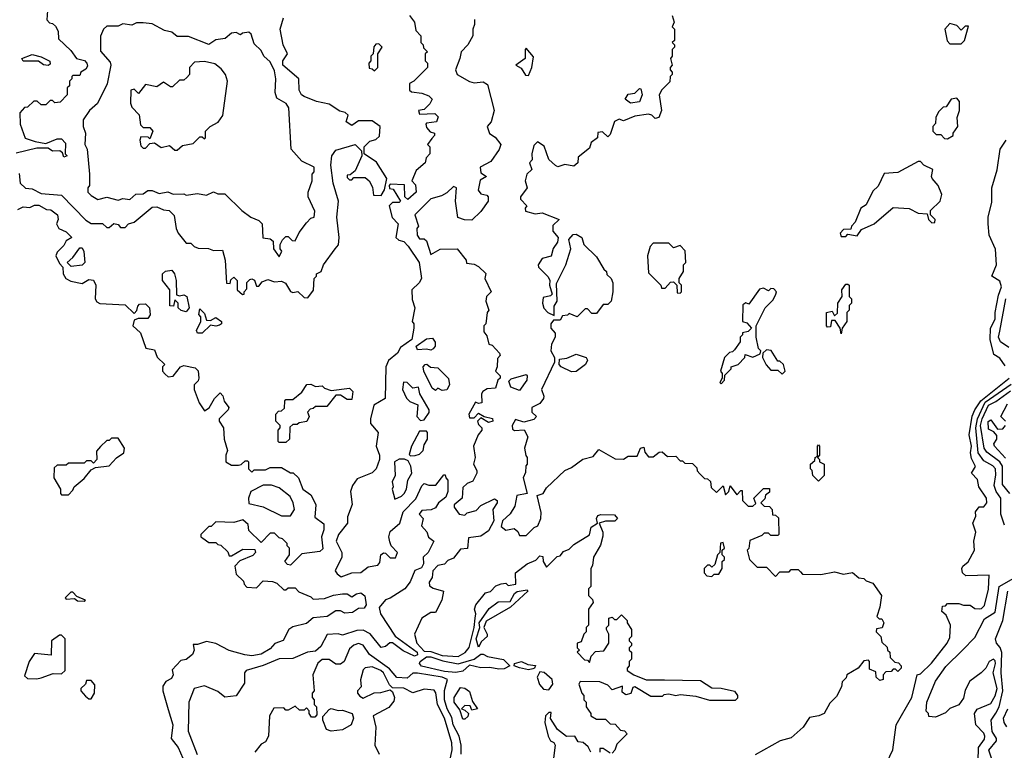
# Model space of a CAD drawing. Extents: x 2668140 to 2765664, y 823621 to 955240.
# Tile 129 of 256: x 2679350 to 2683695, y 869862 to 873086. Entities that reach past the tile are written whole.
import ezdxf

# ---------------------------------------------------------------- set-up
doc = ezdxf.new("R2010")
doc.units = 0

msp = doc.modelspace()

# ---------------------------------------------------------------- linework, layer by layer
at = {"layer": '0CON02XD'}
for points in [[(2679473, 873127), (2679470, 873085), (2679481.7, 873071.7), (2679495, 873070), (2679508.3, 873058.3), (2679520, 873035), (2679521.7, 873001.7), (2679575, 872950), (2679600, 872915), (2679635.6, 872905.6), (2679646, 872895), (2679648.8, 872881.2), (2679641.7, 872868.3), (2679620, 872855), (2679615, 872840), (2679585, 872840), (2679580, 872835), (2679580, 872825), (2679570, 872815), (2679570, 872795), (2679560, 872785), (2679560, 872755), (2679528.3, 872721.7), (2679505, 872720), (2679495, 872730), (2679485, 872730), (2679465, 872710), (2679445, 872710), (2679427, 872727), (2679413, 872727), (2679385, 872700), (2679371.7, 872698.3), (2679350, 872675), (2679352.5, 872625), (2679373.9, 872563.9), (2679418.6, 872548.6), (2679465, 872540), (2679515, 872560), (2679535, 872560), (2679551.7, 872541.7), (2679550, 872495), (2679560, 872485), (2679545, 872480), (2679538.3, 872498.3), (2679527, 872507), (2679495, 872506.7), (2679475, 872520), (2679425, 872520), (2679335, 872497.5)], [(2679347, 872407), (2679352.5, 872365), (2679375, 872342.5), (2679405, 872340), (2679445, 872320), (2679535, 872312.5), (2679641.7, 872201.7), (2679665, 872187.5), (2679715, 872187.5), (2679735, 872170), (2679745, 872170), (2679765, 872187.5), (2679785, 872182.5), (2679795, 872170), (2679815, 872170), (2679830, 872185), (2679855, 872192.5), (2679935, 872258.8), (2679955, 872261.2), (2679985, 872247.5), (2680010, 872245), (2680031.7, 872221.7), (2680040, 872165), (2680050, 872145), (2680085, 872100), (2680105, 872100), (2680120, 872085), (2680138.3, 872078.3), (2680183, 872077), (2680205, 872067.5), (2680245, 872070), (2680256.7, 872025), (2680263, 871923), (2680278.3, 871921.7), (2680281.7, 871938.3), (2680295, 871950), (2680310, 871935), (2680310, 871895), (2680333, 871873), (2680340, 871875), (2680340, 871885), (2680351.7, 871898.3), (2680353, 871927), (2680365, 871940), (2680375, 871942.5), (2680386.4, 871936.4), (2680395, 871910), (2680405, 871910), (2680420.7, 871929.3), (2680445, 871940), (2680475, 871930), (2680505, 871932.5), (2680523, 871923), (2680545, 871887.5), (2680555, 871882.5), (2680577, 871887), (2680605, 871860), (2680621.7, 871858.3), (2680647, 871893), (2680650, 871945), (2680660, 871955), (2680660, 871965), (2680680, 871975), (2680690, 872005), (2680742.5, 872075), (2680757, 872093), (2680760, 872125), (2680748.8, 872215), (2680756.7, 872285), (2680733.3, 872365), (2680723.3, 872445), (2680727.5, 872485), (2680745, 872510), (2680830, 872535), (2680858.3, 872508.3), (2680860, 872485), (2680830, 872420), (2680808.3, 872401.7), (2680795, 872400), (2680795, 872390), (2680805, 872380), (2680815, 872380), (2680825, 872390), (2680875, 872390), (2680892.5, 872375), (2680907, 872347), (2680911.7, 872311.7), (2680945, 872310), (2680960, 872335), (2680970, 872385), (2680925, 872457.5), (2680870, 872495), (2680870, 872525), (2680895, 872550), (2680921.7, 872558.3), (2680938.3, 872571.7), (2680940, 872615), (2680905, 872640), (2680845, 872640), (2680815, 872620), (2680790, 872635), (2680800, 872665), (2680787, 872677), (2680763, 872683), (2680715, 872713.3), (2680660, 872725), (2680605, 872746.7), (2680593.3, 872755), (2680583.3, 872775), (2680582.5, 872825), (2680511.2, 872885), (2680511.2, 872905), (2680532.5, 872935), (2680512, 872975), (2680500, 873045), (2680514, 873095)], [(2681070, 873105), (2681092.5, 873075), (2681098.3, 873038.3), (2681120, 873015), (2681120, 872985), (2681130, 872975), (2681131.7, 872961.7), (2681150, 872945), (2681140, 872935), (2681140, 872905), (2681150, 872895), (2681150, 872875), (2681090, 872815), (2681070, 872805), (2681070, 872775), (2681078.3, 872768.3), (2681125, 872762.5), (2681155, 872750), (2681170, 872735), (2681160, 872715), (2681135, 872690), (2681110, 872685), (2681115, 872670), (2681181.7, 872671.7), (2681197, 872657), (2681190, 872635), (2681145, 872630), (2681142.5, 872625), (2681145, 872610), (2681161.7, 872591.7), (2681180, 872585), (2681180, 872575), (2681168.3, 872561.7)], [(2681356.4, 873086.4), (2681357.5, 873065), (2681350, 873045), (2681350, 873015), (2681327.5, 872975), (2681297.5, 872945), (2681292.5, 872915), (2681272.5, 872865), (2681280, 872845), (2681335, 872813.3), (2681355, 872807.5), (2681395, 872812.5), (2681415, 872800), (2681443.3, 872685), (2681430, 872635), (2681412.5, 872615), (2681423.6, 872583.6), (2681448.3, 872568.3), (2681472.5, 872535), (2681466.1, 872513.9), (2681429.3, 872460.7), (2681382.5, 872435), (2681385, 872410), (2681410, 872395), (2681382, 872378), (2681373.6, 872333.6), (2681385, 872317.5), (2681411.7, 872311.7), (2681417.5, 872305), (2681416.7, 872285), (2681385, 872240), (2681345, 872201.2), (2681312.5, 872202.5), (2681283.6, 872213.6), (2681272.5, 872285), (2681277.5, 872345), (2681265, 872350), (2681235, 872322.5), (2681210.7, 872309.3), (2681165, 872296.2), (2681093.3, 872225), (2681110, 872175), (2681102.5, 872165), (2681103.3, 872135), (2681115, 872120), (2681135, 872120), (2681145, 872110), (2681165, 872050), (2681205, 872073.3), (2681280, 872075), (2681320, 872025), (2681321.7, 872011.7), (2681355, 872007.5), (2681375, 871997.5), (2681407, 871967), (2681402.5, 871945), (2681430, 871885), (2681410, 871865), (2681407.5, 871845), (2681420, 871805), (2681412.5, 871795), (2681407.5, 871745), (2681397.5, 871735), (2681398.3, 871708.3), (2681411.7, 871691.7), (2681420, 871655), (2681435, 871650), (2681467.5, 871615), (2681470, 871605), (2681458.3, 871591.7), (2681457.5, 871555), (2681450, 871535), (2681470, 871515), (2681470, 871505), (2681460, 871495), (2681449.3, 871460.7), (2681413, 871457), (2681393.6, 871446.4), (2681387.5, 871435), (2681390, 871395), (2681375, 871392.5), (2681361.7, 871398.3), (2681332.5, 871345), (2681335, 871330), (2681355, 871330), (2681375, 871350), (2681400, 871335), (2681436.7, 871326.7), (2681437.5, 871315), (2681418.3, 871308.3), (2681385, 871330), (2681370, 871315), (2681375, 871300), (2681390, 871285), (2681390, 871275), (2681372.5, 871255), (2681352.5, 871205), (2681360, 871155), (2681352.5, 871125), (2681367, 871097), (2681366.7, 871085), (2681349.3, 871050.7), (2681325, 871040), (2681305, 871022.5), (2681302.5, 870975), (2681267.5, 870945), (2681267.5, 870935), (2681290, 870905), (2681315, 870900), (2681325, 870910), (2681365, 870920), (2681385, 870942.5), (2681445, 870972.5), (2681457.5, 870965), (2681457.5, 870955), (2681437.5, 870925), (2681442, 870875), (2681419.3, 870830.7), (2681385, 870806.7), (2681330.7, 870799.3), (2681326.4, 870753.6), (2681295, 870750), (2681265, 870710), (2681239.3, 870700.7), (2681225, 870683.3), (2681195, 870677.5), (2681173.8, 870655), (2681170, 870625), (2681157.5, 870605), (2681158.3, 870588.3), (2681175, 870577.5), (2681220, 870565), (2681212.5, 870525), (2681185, 870470), (2681165, 870470), (2681123.9, 870446.1), (2681092.5, 870375), (2681102.5, 870335), (2681135, 870300), (2681165, 870298.6), (2681215, 870281.4), (2681285, 870276.7), (2681315.8, 870294.2), (2681333.9, 870316.1), (2681356.2, 870403.8), (2681360, 870445)], [(2682230, 873105), (2682237.5, 873075), (2682230, 873055), (2682240, 873045), (2682240, 872995), (2682230, 872985), (2682240, 872975), (2682240, 872965), (2682230, 872955), (2682230, 872925), (2682222.5, 872915), (2682230, 872885), (2682220, 872875), (2682220, 872865), (2682230, 872855), (2682230, 872845), (2682220, 872835), (2682218.3, 872811.7), (2682183.6, 872776.4), (2682172.5, 872755), (2682182.5, 872685), (2682170, 872655), (2682155, 872650), (2682140, 872665), (2682125, 872670), (2682065, 872660), (2682015, 872640), (2681995, 872647.5), (2681975, 872637.5), (2681955, 872580), (2681945, 872570), (2681921.7, 872591.7), (2681901.7, 872588.3), (2681900, 872565), (2681872.5, 872545), (2681865, 872520), (2681815, 872480), (2681812.5, 872455), (2681795, 872440), (2681755, 872446.7), (2681725, 872437.5), (2681715, 872442.5), (2681685, 872470), (2681665, 872527.5), (2681635, 872547.5), (2681618.3, 872531.7), (2681610, 872495), (2681611.7, 872468.3), (2681600, 872455), (2681610, 872425), (2681587.5, 872405), (2681580, 872375), (2681588.8, 872345), (2681560, 872305), (2681560, 872295), (2681587.5, 872265), (2681580, 872255), (2681581.7, 872241.7), (2681625, 872230), (2681655, 872233.8), (2681730, 872205), (2681702.5, 872177.5), (2681703, 872153), (2681726.7, 872125), (2681723.3, 872105), (2681704, 872076), (2681695, 872042.5), (2681655, 872032.5), (2681637.5, 872005), (2681640, 871995), (2681681.7, 871951.7), (2681690, 871935), (2681687.5, 871915), (2681700, 871875), (2681692.5, 871867.5), (2681660, 871860), (2681657.5, 871835), (2681663, 871813), (2681680, 871795), (2681708.3, 871781.7), (2681708.3, 871821.7), (2681722.5, 871845), (2681718.3, 871921.7), (2681760, 872005), (2681782.5, 872075), (2681773.6, 872116.4), (2681791.7, 872138.3), (2681805, 872140), (2681830, 872125), (2681840, 872095), (2681895, 872040), (2681927.5, 871985), (2681940, 871975), (2681941.7, 871961.7), (2681960, 871945), (2681967.5, 871925), (2681967.5, 871885), (2681960, 871845), (2681945, 871830), (2681925, 871830), (2681895, 871790), (2681875, 871790), (2681855, 871810), (2681845, 871810), (2681810, 871775), (2681775, 871790), (2681767, 871783), (2681745, 871780), (2681735, 871760), (2681705, 871760), (2681693.3, 871745), (2681693.3, 871725), (2681713, 871703), (2681712.5, 871685), (2681696.7, 871655), (2681693.3, 871625), (2681710, 871595), (2681710, 871575), (2681652.5, 871455), (2681663.3, 871425), (2681661.2, 871415), (2681645, 871393.3), (2681610, 871375), (2681610, 871355), (2681630, 871335), (2681618.3, 871321.7), (2681575, 871310), (2681538.3, 871321.7), (2681523.3, 871295), (2681525, 871280), (2681533, 871273), (2681576, 871276), (2681592.5, 871245), (2681577.5, 871195), (2681583, 871163), (2681590, 871155), (2681590, 871125), (2681583, 871117), (2681581.7, 871088.3), (2681572.5, 871065), (2681590, 870995), (2681543.3, 870986.7), (2681535, 870940)], [(2680495, 872040), (2680507.5, 872065), (2680500, 872075), (2680500, 872095), (2680510, 872115), (2680525, 872130), (2680535, 872130), (2680551.7, 872111.7), (2680565, 872110), (2680583, 872147), (2680615, 872190), (2680635, 872210), (2680650, 872215), (2680651.7, 872241.7), (2680622.5, 872305), (2680622.5, 872325), (2680640, 872375), (2680640, 872405), (2680650, 872415), (2680650, 872435), (2680595, 872462.5), (2680547.5, 872515), (2680537, 872697), (2680526.4, 872716.4), (2680485, 872740), (2680477.5, 872765), (2680480, 872825), (2680475, 872860), (2680455, 872900), (2680427.5, 872925), (2680415, 872950), (2680385, 872980), (2680371.7, 873021.7), (2680361.7, 873031.7), (2680333, 873027), (2680325, 873020), (2680305, 873030), (2680285, 873027.5), (2680257, 873003), (2680215, 872997.5), (2680185, 872977.5), (2680095, 873012.5), (2680045, 873012.5), (2680021.7, 873031.7), (2679988.3, 873038.3), (2679935, 873067.5), (2679895, 873072.5), (2679865, 873072.5), (2679845, 873062.5), (2679805, 873067.5), (2679785, 873057.5), (2679735, 873057.5), (2679720, 873045), (2679707, 873013), (2679707, 872947), (2679748.6, 872898.6), (2679752, 872885), (2679736.4, 872803.6), (2679693.6, 872716.4), (2679657.5, 872685), (2679630, 872645), (2679630, 872615), (2679640, 872585), (2679637.5, 872535), (2679647.5, 872515), (2679657.5, 872405), (2679657.5, 872355), (2679650, 872345), (2679650, 872325), (2679665, 872310), (2679695, 872292.5), (2679735, 872302.5), (2679785, 872290), (2679805, 872297.5), (2679836.4, 872293.6), (2679863, 872317), (2679895, 872317.5), (2679915, 872332.5), (2679935, 872332.5), (2679965, 872320), (2680003, 872327), (2680027, 872317), (2680075, 872317.5), (2680085, 872312.5), (2680135, 872320), (2680175, 872312.5), (2680205, 872326.7), (2680225, 872317.5), (2680255, 872317.5), (2680330, 872245), (2680370, 872215), (2680405, 872200), (2680420, 872185), (2680423, 872123), (2680455, 872120), (2680468.3, 872108.3), (2680470, 872075), (2680495, 872040)], [(2683505, 872980), (2683520, 872995), (2683537, 873057), (2683521.7, 873058.3), (2683505, 873040), (2683485, 873060), (2683455, 873070), (2683432.5, 873045), (2683443, 872993), (2683455, 872980), (2683505, 872980)], [(2680915, 872860), (2680930, 872875), (2680930, 872935), (2680950, 872965), (2680935, 872980), (2680921.7, 872978.3), (2680913, 872967), (2680910, 872935), (2680900, 872925), (2680900, 872905), (2680890, 872895), (2680891.7, 872871.7), (2680905, 872870), (2680915, 872860)], [(2681595, 872840), (2681610, 872875), (2681617, 872923), (2681585, 872960), (2681580, 872955), (2681580, 872915), (2681540, 872885), (2681563, 872873), (2681581.7, 872841.7), (2681595, 872840)], [(2679475, 872883.8), (2679455, 872886.7), (2679433.3, 872903.3), (2679365, 872903.3), (2679360, 872915), (2679405, 872933.3), (2679445, 872922.5), (2679483, 872903), (2679485, 872890), (2679475, 872883.8)], [(2680045, 872510), (2680068.3, 872531.7), (2680115, 872540), (2680145, 872570), (2680155, 872570), (2680165, 872560), (2680170, 872565), (2680170, 872595), (2680190, 872615), (2680226.4, 872633.6), (2680247, 872663), (2680267.5, 872815), (2680257.5, 872845), (2680239.3, 872869.3), (2680211.7, 872891.7), (2680165, 872902.5), (2680121.7, 872898.3), (2680100, 872875), (2680100, 872845), (2680088.3, 872831.7), (2680075, 872820), (2680055, 872820), (2680025, 872790), (2680015, 872790), (2679985, 872810), (2679955, 872790), (2679905, 872800), (2679875, 872760), (2679855, 872780), (2679840, 872775), (2679838.3, 872718.3), (2679845, 872700), (2679877, 872667), (2679883, 872623), (2679895, 872610), (2679925, 872610), (2679937.5, 872595), (2679925, 872560), (2679917.5, 872567.5), (2679885, 872570), (2679880, 872555), (2679885, 872530), (2679895, 872520), (2679905, 872520), (2679925, 872540), (2679945, 872542.5), (2679975, 872522.5), (2680011.7, 872531.7), (2680035, 872510), (2680045, 872510)], [(2682045, 872717.5), (2682022.5, 872735), (2682035, 872757.5), (2682065, 872762.5), (2682085, 872782.5), (2682091.7, 872781.7), (2682096.2, 872755), (2682085, 872723.3), (2682045, 872717.5)], [(2683445, 872560), (2683470, 872575), (2683470, 872585), (2683490, 872615), (2683487.5, 872655), (2683497.5, 872685), (2683497.5, 872725), (2683485, 872740), (2683460, 872735), (2683438.3, 872701.7), (2683425, 872700), (2683405, 872680), (2683392.5, 872655), (2683391.7, 872628.3), (2683380, 872615), (2683380, 872595), (2683395, 872580), (2683415, 872580), (2683431.7, 872561.7), (2683445, 872560)], [(2681168.3, 872561.7), (2681150, 872535), (2681160, 872525), (2681160, 872495), (2681143, 872477), (2681140, 872455), (2681099.3, 872420.7), (2681080, 872375), (2681097, 872357), (2681100, 872325), (2681062.5, 872292.5), (2681050, 872305), (2681048.3, 872358.3), (2680985, 872360), (2680980, 872355), (2680981.7, 872341.7), (2680998.3, 872338.3), (2681030, 872285), (2681025, 872280), (2680995, 872280), (2680980, 872265), (2680993.3, 872213.3), (2681020, 872185), (2681010, 872125), (2681023, 872113), (2681045, 872107.5), (2681065, 872087.5), (2681113.3, 872015), (2681122.5, 871945), (2681112.5, 871925), (2681081.2, 871895), (2681081.7, 871851.7), (2681093.3, 871815), (2681082.5, 871755), (2681090, 871745), (2681090, 871725), (2681080, 871675), (2681030.7, 871639.3), (2681017.5, 871615), (2680977.7, 871582.3), (2680966.2, 871555), (2680962.5, 871415), (2680912.5, 871385), (2680897.5, 871325), (2680897.5, 871305), (2680932.5, 871265), (2680923.3, 871205), (2680937.5, 871165), (2680937.5, 871145), (2680922.5, 871105), (2680905, 871087.5), (2680839.3, 871060.7), (2680819.3, 871030.7), (2680810, 871005), (2680817, 870947), (2680797, 870893), (2680796.7, 870865), (2680756.7, 870815), (2680746.7, 870785), (2680771.2, 870735), (2680771.2, 870715), (2680742.5, 870655), (2680750.7, 870640.7), (2680768.3, 870628.3), (2680815, 870646.2), (2680855, 870646.7), (2680888.3, 870671.7), (2680930.7, 870679.3), (2680939.3, 870690.7), (2680944, 870725), (2680955, 870733.3), (2680965, 870732.5), (2680985, 870712.5), (2681008.3, 870711.7), (2681017.5, 870735), (2680990, 870765), (2680983, 870783), (2680978.8, 870805), (2680985, 870827.5), (2681027.5, 870865), (2681042.5, 870915), (2681098.3, 870971.7), (2681125, 871030), (2681135, 871040), (2681155, 871032.5), (2681187, 871033), (2681221.7, 871078.3), (2681228.3, 871078.3), (2681230, 871065), (2681240, 871055), (2681240, 871005), (2681230.5, 870979.5), (2681197.5, 870955), (2681185, 870932.5), (2681166.4, 870923.6), (2681125, 870920), (2681112.5, 870905), (2681130, 870885), (2681123, 870853), (2681147, 870827), (2681153.6, 870803.6), (2681177.5, 870785), (2681152.5, 870735), (2681130, 870715), (2681132.5, 870685), (2681123, 870667), (2681093.9, 870656.1), (2681073.6, 870606.4), (2681050, 870575), (2680985, 870533.3), (2680963.8, 870526.2), (2680937, 870493), (2680942, 870465), (2681006.6, 870366.6), (2681104.2, 870295), (2681105.6, 870284.4), (2681092.7, 870277.3), (2681042.1, 870302.1), (2680995, 870336.7), (2680983.9, 870336.1), (2680965, 870320), (2680945, 870316.7), (2680895.9, 870375.9), (2680865, 870392.5), (2680838.3, 870391.7), (2680775, 870370), (2680755, 870376.7), (2680707, 870373), (2680678.8, 870321.2), (2680655, 870300), (2680620, 870295), (2680555, 870267.5), (2680495, 870266.7), (2680425, 870236.7), (2680350, 870215), (2680342.5, 870205), (2680341.7, 870158.3), (2680305, 870102.5), (2680255, 870097.5), (2680225, 870122.5), (2680165, 870147.5), (2680120, 870135), (2680096.7, 870075), (2680093.6, 869946.4), (2680133.9, 869843.9)], [(2683698.3, 871558.3), (2683675, 871592.5), (2683649.3, 871609.3), (2683632, 871675), (2683634.2, 871725), (2683654, 871765), (2683654, 871795), (2683668.8, 871871.2), (2683683, 871907), (2683675, 871932.5), (2683640, 871955), (2683661.2, 872005), (2683656.4, 872073.6), (2683627.5, 872135), (2683623.3, 872185), (2683623.3, 872215), (2683639.5, 872280.5), (2683640, 872345), (2683663.6, 872423.6), (2683676.2, 872515), (2683703.3, 872555)], [(2682995, 872130), (2683005, 872140), (2683045, 872132.5), (2683065, 872160), (2683120, 872185), (2683205, 872257.5), (2683275, 872252.5), (2683315, 872232.5), (2683355, 872230), (2683360, 872205), (2683375, 872190), (2683388.3, 872191.7), (2683390, 872205), (2683370, 872225), (2683370, 872245), (2683412.5, 872285), (2683420, 872315), (2683402.5, 872355), (2683376.7, 872385), (2683373.3, 872395), (2683380, 872425), (2683340, 872445), (2683325, 872460), (2683315, 872460), (2683225, 872412.5), (2683165, 872407.5), (2683138.3, 872351.7), (2683115, 872330), (2683085, 872270), (2683062.5, 872255), (2683037, 872193), (2683020, 872175), (2683018.3, 872161.7), (2682985, 872160), (2682970, 872145), (2682975, 872130), (2682995, 872130)], [(2679341.7, 872248.3), (2679365, 872260), (2679395, 872257.5), (2679415, 872267.5), (2679435, 872267.5), (2679468.3, 872248.3), (2679487, 872247), (2679517.5, 872225), (2679520, 872205), (2679512.5, 872185), (2679522.5, 872165), (2679555, 872150), (2679580, 872125), (2679555, 872110), (2679545, 872090), (2679515, 872060), (2679510, 872045), (2679525, 872010), (2679540, 871995), (2679542.5, 871965), (2679553.6, 871943.6), (2679575, 871932.5), (2679625, 871922.5), (2679655, 871940), (2679675, 871937.5), (2679686.2, 871915), (2679682.5, 871855), (2679690.7, 871840.7), (2679703.6, 871833.6), (2679815, 871827.5), (2679855, 871790), (2679867, 871803), (2679871.7, 871821.7), (2679878.3, 871831.7), (2679905, 871832.5), (2679922.5, 871815), (2679926.4, 871783.6), (2679915, 871767.5), (2679872.5, 871767.5), (2679855, 871760), (2679850, 871735), (2679882.5, 871705), (2679907, 871637), (2679945, 871630), (2679957, 871597), (2679990, 871565), (2679980, 871555), (2679980, 871535), (2679991.7, 871521.7), (2680005, 871510), (2680027, 871513), (2680060, 871555), (2680075, 871560), (2680125, 871550), (2680137, 871537), (2680140, 871505), (2680137, 871493), (2680120, 871475), (2680120, 871455), (2680142.5, 871395), (2680165, 871360), (2680186.4, 871373.6), (2680210, 871415), (2680235, 871440), (2680247, 871427), (2680253, 871403), (2680272.5, 871375), (2680270, 871365), (2680230, 871325), (2680230, 871315), (2680250, 871285), (2680252.5, 871235), (2680267.5, 871185), (2680260, 871165), (2680260, 871135), (2680285, 871120), (2680315, 871120), (2680327, 871123), (2680345, 871140), (2680355, 871140), (2680360, 871135), (2680360, 871105), (2680375, 871090), (2680385, 871100), (2680435, 871100), (2680455, 871110), (2680505, 871110), (2680545, 871087.5), (2680557, 871087), (2680580, 871065), (2680600, 871015), (2680635, 870990), (2680647, 870967), (2680657.5, 870945), (2680651.7, 870891.7), (2680691.7, 870861.7), (2680692.5, 870835), (2680682.5, 870805), (2680688.3, 870751.7), (2680675, 870740), (2680595, 870730), (2680545, 870680), (2680531.7, 870681.7), (2680520, 870695), (2680540, 870725), (2680540, 870755), (2680530, 870765), (2680530, 870775), (2680510, 870795), (2680495, 870800), (2680475, 870820), (2680455, 870820), (2680415, 870780), (2680361.7, 870831.7), (2680358.3, 870858.3), (2680335, 870880), (2680295, 870867.5), (2680215, 870870), (2680195, 870850), (2680185, 870850), (2680150, 870815), (2680150, 870805), (2680158.3, 870798.3), (2680185, 870780), (2680215, 870780), (2680225, 870770), (2680238.3, 870768.3), (2680268.3, 870738.3), (2680275, 870720), (2680285, 870720), (2680335, 870750), (2680388.3, 870748.3), (2680390, 870735), (2680378.3, 870721.7), (2680321.7, 870698.3), (2680300, 870675), (2680305, 870640), (2680338.3, 870608.3), (2680340, 870595), (2680353, 870583), (2680395, 870580), (2680425, 870610), (2680465, 870607.5), (2680485, 870600), (2680515, 870570), (2680525, 870570), (2680535, 870580), (2680565, 870580), (2680581.7, 870561.7), (2680635, 870540), (2680645, 870530), (2680695, 870532.5), (2680735, 870546.7), (2680775, 870552.5), (2680795, 870552.5), (2680815, 870540), (2680836.4, 870553.6), (2680855, 870556.7), (2680873.6, 870543.6), (2680878.8, 870505), (2680870.7, 870489.3), (2680845, 870487.5), (2680819.3, 870470.7), (2680785, 870467.5), (2680765, 870477.5), (2680745, 870477.5), (2680707, 870453), (2680645, 870446.7), (2680615, 870422.5), (2680555, 870407.5), (2680537.5, 870395), (2680513, 870347), (2680476.4, 870333.6), (2680455, 870310), (2680415, 870286), (2680375, 870280), (2680343.9, 870283.9), (2680275, 870303.3), (2680215, 870333.3), (2680175, 870343.3), (2680135, 870330), (2680115, 870330), (2680120, 870305), (2680112.5, 870285), (2680085, 870262.5), (2680061.7, 870258.3), (2680041.7, 870238.3), (2680023, 870217), (2680027.5, 870195), (2680020, 870180), (2679995, 870166.7), (2679982, 870145), (2679982, 870125), (2680005, 870042.5)], [(2682265, 871880), (2682270, 871885), (2682270, 871915), (2682260, 871925), (2682260, 871945), (2682280, 871975), (2682280, 872005), (2682290, 872015), (2682287, 872067), (2682265, 872090), (2682235, 872080), (2682215, 872100), (2682145, 872100), (2682132.5, 872085), (2682120, 872045), (2682125, 871970), (2682180, 871915), (2682181.7, 871901.7), (2682198.3, 871901.7), (2682221.7, 871928.3), (2682235, 871930), (2682250, 871915), (2682251.7, 871881.7), (2682265, 871880)], [(2679577, 871997), (2679560, 872015), (2679585, 872037.5), (2679615, 872080), (2679625, 872080), (2679633, 872063), (2679637.5, 872015), (2679625, 872003.8), (2679577, 871997)], [(2680085, 871797.5), (2680063.3, 871803.3), (2680050, 871815), (2680050, 871835), (2680035, 871850), (2680028.3, 871821.7), (2680013, 871823), (2680012.5, 871895), (2679980, 871935), (2679980, 871965), (2679993, 871977), (2680021.7, 871981.7), (2680032.5, 871965), (2680040, 871935), (2680041.7, 871871.7), (2680055, 871867.5), (2680075, 871872.5), (2680087.5, 871865), (2680097.5, 871815), (2680085, 871797.5)], [(2682975, 871700), (2682970, 871725), (2682948.3, 871758.3), (2682931.7, 871758.3), (2682928.3, 871731.7), (2682915, 871730), (2682910, 871735), (2682910, 871795), (2682935, 871800), (2682945, 871780), (2682958.3, 871791.7), (2682960, 871835), (2682980, 871865), (2682977.5, 871895), (2682995, 871920), (2683005, 871920), (2683010, 871915), (2683010, 871865), (2683020, 871855), (2683020, 871835), (2683010, 871825), (2683010, 871805), (2683000, 871795), (2683000, 871755), (2682980, 871725), (2682975, 871700)], [(2682445, 871480), (2682460, 871495), (2682461.7, 871518.3), (2682490, 871545), (2682490, 871555), (2682520, 871565), (2682550, 871595), (2682551.7, 871608.3), (2682585, 871597.5), (2682618.3, 871611.7), (2682620, 871625), (2682610, 871635), (2682600, 871685), (2682600, 871735), (2682640, 871815), (2682675, 871850), (2682687.5, 871875), (2682690, 871885), (2682678.3, 871898.3), (2682665, 871900), (2682655, 871890), (2682631.7, 871901.7), (2682615, 871897.5), (2682568.3, 871831.7), (2682555, 871837.5), (2682541.7, 871828.3), (2682540, 871755), (2682558.3, 871748.3), (2682580, 871725), (2682565, 871710), (2682540, 871705), (2682540, 871695), (2682530, 871685), (2682530, 871665), (2682505, 871630), (2682495, 871620), (2682481.7, 871618.3), (2682460, 871595), (2682442.5, 871535), (2682450, 871525), (2682450, 871505), (2682440, 871485), (2682445, 871480)], [(2683715, 871640), (2683678.8, 871665), (2683670, 871685), (2683675, 871712.5), (2683702, 871855)], [(2680155, 871702.5), (2680135, 871702.5), (2680130, 871715), (2680150, 871755), (2680150, 871775), (2680140, 871785), (2680145, 871810), (2680165, 871790), (2680175, 871760), (2680191.7, 871758.3), (2680215, 871772.5), (2680240, 871755), (2680240, 871745), (2680231.7, 871738.3), (2680215, 871733.3), (2680191.7, 871738.3), (2680155, 871702.5)], [(2681165, 871627.5), (2681145, 871632.5), (2681105, 871630), (2681100, 871645), (2681145, 871677.5), (2681171.7, 871681.7), (2681183, 871663), (2681183.3, 871645), (2681175, 871633.3), (2681165, 871627.5)], [(2681785, 871532.5), (2681740, 871555), (2681730, 871565), (2681731.7, 871588.3), (2681765, 871593.3), (2681805, 871610), (2681850, 871595), (2681856.2, 871583.8), (2681847.5, 871565), (2681805, 871533.8), (2681785, 871532.5)], [(2682715, 871522.5), (2682727.5, 871535), (2682720, 871565), (2682705, 871580), (2682695, 871580), (2682666.4, 871626.4), (2682645, 871630), (2682630, 871615), (2682627.5, 871595), (2682643.9, 871563.9), (2682665, 871540), (2682695, 871540), (2682715, 871522.5)], [(2681215, 871450), (2681195, 871460), (2681185, 871450), (2681170.7, 871460.7), (2681133.3, 871535), (2681130, 871555), (2681140, 871565), (2681147, 871567), (2681163, 871553), (2681195, 871550), (2681243, 871503), (2681246.2, 871475), (2681235, 871452.5), (2681215, 871450)], [(2680525, 871220), (2680495, 871220), (2680490, 871225), (2680490, 871275), (2680500, 871285), (2680500, 871295), (2680480, 871315), (2680480, 871345), (2680491.7, 871358.3), (2680505, 871360), (2680518.3, 871371.7), (2680520, 871405), (2680525, 871410), (2680555, 871410), (2680595, 871442.5), (2680617, 871477), (2680635, 871477.5), (2680655, 871467.5), (2680685, 871470), (2680695, 871460), (2680725, 871450), (2680805, 871460), (2680820, 871445), (2680815, 871410), (2680795, 871410), (2680765, 871430), (2680745, 871430), (2680705, 871380), (2680655, 871380), (2680645, 871370), (2680631.7, 871368.3), (2680620, 871355), (2680627.5, 871335), (2680616.4, 871313.6), (2680583, 871307), (2680575, 871300), (2680555, 871300), (2680541.7, 871288.3), (2680540, 871235), (2680525, 871220)], [(2681118.3, 871318.3), (2681135, 871320), (2681156.7, 871353.3), (2681157.5, 871365), (2681116.1, 871436.1), (2681110, 871465), (2681085, 871460), (2681060, 871485), (2681043, 871487), (2681040, 871455), (2681056.4, 871416.4), (2681071.7, 871401.7), (2681106.4, 871386.4), (2681102.5, 871335), (2681118.3, 871318.3)], [(2681555, 871450), (2681517.5, 871465), (2681508.3, 871491.7), (2681518.3, 871501.7), (2681585, 871520), (2681590, 871515), (2681587.5, 871495), (2681555, 871450)], [(2683137.5, 869725), (2683202.5, 869865), (2683217.5, 869975), (2683287.5, 870095), (2683310, 870195), (2683325, 870200), (2683373, 870247), (2683442.5, 870335), (2683455, 870360), (2683457.5, 870415), (2683438.3, 870458.3), (2683420, 870475), (2683421.7, 870498.3), (2683435, 870500), (2683445, 870510), (2683495, 870510), (2683515, 870502.5), (2683545, 870502.5), (2683565, 870488.8), (2683585, 870486), (2683595, 870488), (2683608.1, 870501.9), (2683625.9, 870574.1), (2683627.5, 870635), (2683525, 870632.5), (2683510, 870645), (2683507.5, 870665), (2683512.5, 870675), (2683536.1, 870693.9), (2683563.8, 870745), (2683561.2, 870785), (2683570, 870825), (2683556.7, 870865), (2683570, 870895), (2683567.5, 870915), (2683583.9, 870936.1), (2683605, 870937.5), (2683617.5, 870955), (2683616.7, 870975), (2683582.5, 871025), (2683577, 871057), (2683550, 871085), (2683567.5, 871115), (2683550.7, 871150.7), (2683546.2, 871175), (2683550, 871205), (2683540, 871255), (2683553.4, 871336.6), (2683564.2, 871365), (2683590.8, 871405), (2683716.2, 871505)], [(2683696.4, 870856.4), (2683680, 870905), (2683680, 870975), (2683658.8, 871005), (2683650.5, 871030.5), (2683658.3, 871078.3), (2683656, 871105), (2683645, 871118), (2683605, 871140), (2683579.4, 871175), (2683570, 871285), (2683576.7, 871325), (2683611.2, 871398.8), (2683725, 871478.6)], [(2683718.8, 870995), (2683687.5, 871035), (2683686.4, 871116.4), (2683675.4, 871135.4), (2683618.3, 871178.3), (2683606.2, 871195), (2683590.5, 871295), (2683597.5, 871325), (2683624.7, 871385.3), (2683658, 871402), (2683722, 871448)], [(2683700, 871315), (2683680, 871335), (2683709.3, 871390.7)], [(2683700.8, 871150.8), (2683651.2, 871205), (2683648.8, 871215), (2683662.5, 871235), (2683661.7, 871251.7), (2683648.3, 871268.3), (2683625, 871280), (2683623.6, 871313.6), (2683635, 871320), (2683665, 871280), (2683688.3, 871281.7), (2683700, 871295)], [(2681075, 871162.5), (2681095, 871163.3), (2681115, 871168.8), (2681130, 871185), (2681135, 871210), (2681150, 871235), (2681150, 871265), (2681145, 871270), (2681115, 871270), (2681078.8, 871205), (2681068.3, 871168.3), (2681075, 871162.5)], [(2679565, 870990), (2679585, 871010), (2679590, 871025), (2679635, 871062.5), (2679665, 871100), (2679685, 871110), (2679745, 871117.5), (2679777, 871153), (2679810, 871175), (2679812.5, 871195), (2679785, 871240), (2679755, 871240), (2679745, 871230), (2679735, 871230), (2679707, 871203), (2679688.3, 871181.7), (2679690, 871145), (2679675, 871130), (2679665, 871140), (2679645, 871140), (2679635, 871130), (2679565, 871130), (2679555, 871120), (2679515, 871120), (2679501.7, 871108.3), (2679500, 871065), (2679530, 871015), (2679530, 870995), (2679535, 870990), (2679565, 870990)], [(2681535, 870940), (2681513.9, 870906.1), (2681481.2, 870875), (2681475, 870850), (2681495, 870833.3), (2681531.7, 870841.7), (2681548.3, 870828.3), (2681555, 870810), (2681585, 870810), (2681620, 870845), (2681636.4, 870853.6), (2681650, 870885), (2681651.7, 870911.7), (2681633, 870987), (2681660, 870995), (2681675, 871020), (2681755, 871097.5), (2681785, 871110), (2681835, 871147.5), (2681880.7, 871159.3), (2681905, 871190), (2681978.3, 871148.3), (2682015, 871147.5), (2682035, 871160), (2682075, 871160), (2682090, 871195), (2682105, 871200), (2682108.3, 871178.3), (2682125, 871157.5), (2682145, 871157.5), (2682171.7, 871178.3), (2682185, 871180), (2682208.3, 871158.3), (2682245, 871160), (2682265, 871140), (2682275, 871140), (2682285, 871130), (2682318.3, 871128.3), (2682338.3, 871108.3), (2682340, 871095), (2682351.7, 871081.7), (2682371.7, 871061.7), (2682385, 871060), (2682398.3, 871048.3), (2682401.7, 871021.7), (2682425, 871000), (2682455, 871030), (2682465, 870990), (2682480, 871005), (2682485, 871030), (2682515, 870990), (2682531.7, 871008.3), (2682538.3, 871008.3), (2682540, 870965), (2682565, 870940), (2682585, 870940), (2682598.3, 870951.7), (2682590, 870975), (2682631.7, 871018.3), (2682658.3, 871018.3), (2682658.3, 871001.7), (2682641.7, 870988.3), (2682638.3, 870971.7), (2682620, 870955), (2682635, 870940), (2682658.3, 870938.3), (2682670, 870925), (2682671.7, 870901.7), (2682685, 870900), (2682698.3, 870888.3), (2682700, 870815), (2682695, 870810), (2682665, 870810), (2682655, 870820), (2682635, 870820), (2682625, 870810), (2682571.7, 870788.3), (2682567, 870753), (2682560, 870745), (2682570, 870705), (2682605, 870670), (2682645, 870670), (2682685, 870630), (2682705, 870650), (2682745, 870650), (2682755, 870660), (2682785, 870660), (2682795, 870650), (2682805, 870640), (2682885, 870637.5), (2682945, 870650), (2682985, 870640), (2683025, 870647.5), (2683053, 870623), (2683075, 870620), (2683085, 870610), (2683115, 870600), (2683152.5, 870545), (2683146.4, 870493.6), (2683133, 870453), (2683143, 870443), (2683155, 870442.5), (2683163.3, 870425), (2683156.4, 870403.6), (2683131.7, 870398.3), (2683130, 870385), (2683150, 870365), (2683155, 870340), (2683178.3, 870318.3), (2683180, 870305), (2683190, 870295), (2683191.7, 870271.7), (2683211.7, 870251.7), (2683228.3, 870248.3), (2683240, 870235), (2683240, 870225), (2683225, 870210), (2683215, 870220), (2683205, 870220), (2683195, 870210), (2683171.7, 870208.3), (2683160, 870195), (2683160, 870175), (2683145, 870170), (2683130, 870185), (2683128.3, 870208.3), (2683100, 870220), (2683100, 870255), (2683095, 870260), (2683075, 870257.5), (2683050, 870225), (2683000, 870195), (2682997, 870183), (2682980, 870165), (2682977, 870143), (2682955, 870100), (2682925, 870070), (2682900, 870025), (2682876.1, 870013.9), (2682835, 870007.5), (2682808, 869965), (2682755, 869917.5), (2682706.4, 869903.6), (2682595, 869842.5)], [(2682875, 871050), (2682850, 871075), (2682847, 871097), (2682840, 871105), (2682840, 871125), (2682858.3, 871141.7), (2682860, 871155), (2682870, 871160), (2682870, 871205), (2682875, 871210), (2682880, 871205), (2682880, 871165), (2682870, 871155), (2682880, 871145), (2682880, 871135), (2682900, 871125), (2682900, 871075), (2682875, 871050)], [(2681005, 870970), (2681035, 870983.3), (2681046.7, 870995), (2681056.7, 871015), (2681062.5, 871055), (2681080, 871085), (2681076.4, 871116.4), (2681065, 871140), (2681047.5, 871147.5), (2681025, 871146.7), (2681003.3, 871135), (2681007.5, 871075), (2680993.6, 871046.4), (2680997.5, 871025), (2680993.3, 871015), (2681005, 870970)], [(2680545, 870897.5), (2680562.5, 870925), (2680557.5, 870955), (2680543, 870983), (2680495, 871020), (2680461.7, 871031.7), (2680425, 871032.5), (2680370, 871005), (2680360, 870975), (2680361.7, 870951.7), (2680425, 870937.5), (2680505, 870897.5), (2680545, 870897.5)], [(2681360, 870445), (2681363.3, 870465), (2681357.5, 870485), (2681363.3, 870505), (2681405, 870557.5), (2681427, 870563), (2681451.7, 870588.3), (2681475, 870597.5), (2681495, 870600), (2681505, 870590), (2681540, 870595), (2681537.5, 870645), (2681590, 870685), (2681628.3, 870701.7), (2681645, 870720), (2681658.3, 870718.3), (2681660, 870695), (2681675, 870670), (2681721.7, 870718.3), (2681735, 870720), (2681750, 870740), (2681775, 870750), (2681795, 870770), (2681865, 870813.3), (2681872.2, 870847.8), (2681900, 870865), (2681895.6, 870885), (2681901.3, 870898.7), (2681915, 870903.5), (2681975, 870901.5), (2681988, 870885), (2681976.9, 870873.1), (2681935, 870874), (2681907.5, 870865), (2681923.3, 870825), (2681923, 870807), (2681912.5, 870767.5), (2681882.5, 870715), (2681878.3, 870678.3), (2681870, 870665), (2681870, 870585), (2681860, 870575), (2681860, 870545), (2681878.3, 870528.3), (2681880, 870515), (2681860, 870485), (2681860, 870415), (2681850, 870405), (2681850, 870385), (2681840, 870375), (2681828.3, 870341.7), (2681810, 870335), (2681810, 870315), (2681820, 870305), (2681810, 870295), (2681841.7, 870261.7), (2681855, 870260), (2681865, 870250), (2681871.7, 870278.3), (2681891.7, 870298.3), (2681928.3, 870301.7), (2681950, 870335), (2681950, 870375), (2681940, 870395), (2681940, 870405), (2681950, 870415), (2681950, 870445), (2681965, 870450), (2681975, 870440), (2681985, 870440), (2682005, 870460), (2682030, 870435), (2682030, 870425), (2682050, 870395), (2682050, 870365), (2682040, 870355), (2682040, 870345), (2682050, 870335), (2682050, 870325), (2682040, 870315), (2682040, 870305), (2682050, 870295), (2682050, 870265), (2682040, 870255), (2682040, 870235), (2682030, 870225), (2682030, 870215), (2682060, 870195), (2682113.9, 870173.9), (2682195, 870174), (2682355, 870170), (2682405, 870137.5), (2682445, 870136.2), (2682504.1, 870124.1), (2682517.5, 870105), (2682517, 870093), (2682507.5, 870082.5), (2682395, 870082.5), (2682335, 870100), (2682265, 870106.7), (2682245, 870102.5), (2682215, 870110), (2682193, 870107), (2682185, 870100), (2682135, 870100), (2682065, 870142.5), (2682055, 870140), (2682046.4, 870113.6), (2682025, 870107.5), (2682008.3, 870118.3), (2682010, 870145), (2681965, 870130), (2681945, 870150), (2681910, 870165), (2681823.6, 870166.4), (2681817.5, 870155), (2681830, 870115), (2681840, 870105), (2681840, 870085), (2681850, 870075), (2681850, 870055), (2681870, 870025), (2681870, 870015), (2681895, 870000), (2681935, 870000), (2681955, 869980), (2681978.3, 869978.3), (2682001.7, 869951.7), (2682018.3, 869948.3), (2682030, 869935), (2681985, 869890), (2681977, 869863), (2681965, 869850)], [(2682405, 870630), (2682415, 870640), (2682435, 870640), (2682450, 870665), (2682450, 870695), (2682460, 870705), (2682460, 870715), (2682450, 870725), (2682450, 870745), (2682460, 870755), (2682455, 870780), (2682443, 870777), (2682440, 870735), (2682430, 870725), (2682418.3, 870681.7), (2682405, 870670), (2682395, 870680), (2682385, 870680), (2682370, 870665), (2682370, 870645), (2682381.7, 870631.7), (2682405, 870630)], [(2683510, 870305), (2683565, 870360), (2683607, 870443), (2683655, 870472.5), (2683672, 870585), (2683737.7, 870622.3)], [(2681375, 870317.5), (2681364.3, 870354.3), (2681381.2, 870405), (2681377.5, 870425), (2681422.2, 870487.8), (2681461.7, 870518.3), (2681515, 870518.8), (2681533.1, 870555), (2681545, 870562.5), (2681590, 870570), (2681592.5, 870565), (2681516.1, 870493.9), (2681408.3, 870431.7), (2681398.8, 870405), (2681413.3, 870375), (2681412.5, 870365), (2681387.7, 870342.3), (2681375, 870317.5)], [(2683643.3, 869815), (2683626.4, 869863.6), (2683660, 869905), (2683660, 869915), (2683642, 869945), (2683636.7, 869995), (2683657, 870027), (2683672, 870055), (2683688.9, 870125), (2683680.8, 870205), (2683684, 870294), (2683676.1, 870316.1), (2683660, 870335), (2683656.7, 870355), (2683688, 870435), (2683710, 870565)], [(2679635, 870520), (2679640, 870525), (2679601.7, 870541.7), (2679585, 870560), (2679575, 870560), (2679550, 870535), (2679555, 870530), (2679591.7, 870531.7), (2679605, 870522.5), (2679635, 870520)], [(2679425, 870177.5), (2679445, 870182.5), (2679498.3, 870201.7), (2679535, 870200), (2679550, 870215), (2679550, 870355), (2679535, 870370), (2679525, 870370), (2679490, 870345), (2679488.3, 870281.7), (2679415, 870290), (2679392.5, 870255), (2679371.7, 870191.7), (2679385, 870180), (2679425, 870177.5)], [(2681298, 869845), (2681298, 869885), (2681288.8, 869925), (2681262.5, 869975), (2681257, 870007), (2681235.7, 870045.7), (2681224.3, 870085), (2681224.2, 870125.8), (2681237.5, 870175), (2681215, 870185.7), (2681105, 870203.3), (2681085, 870202.5), (2681059.2, 870180.8), (2681014.2, 870184.2), (2680981.3, 870221.3), (2680893.3, 870285), (2680865.9, 870325.9), (2680845, 870333.3), (2680823.9, 870326.1), (2680805, 870310), (2680782.5, 870255), (2680765, 870242.5), (2680745, 870243.3), (2680715, 870262.5), (2680685, 870262.5), (2680665, 870247.5), (2680643.9, 870196.1), (2680650, 870125), (2680640, 870115), (2680640, 870095), (2680650, 870085), (2680650, 870065), (2680660, 870055), (2680661.7, 870018.3), (2680651.7, 870008.3), (2680638.3, 870008.3), (2680627.5, 870025), (2680627, 870037), (2680615, 870050), (2680605, 870040), (2680585, 870040), (2680565, 870057.5), (2680535, 870040), (2680525, 870040), (2680515, 870050), (2680471.7, 870048.3), (2680452.5, 870015), (2680447.5, 869925), (2680435, 869900), (2680415, 869890), (2680387.5, 869855)], [(2683580, 869815), (2683581.2, 869875), (2683607.7, 869912.3), (2683608.8, 869925), (2683605, 869937.5), (2683570, 869975), (2683563.8, 870025), (2683575.9, 870044.1), (2683635, 870068.8), (2683655, 870102.5), (2683662.9, 870135), (2683646.2, 870205), (2683655.8, 870245), (2683655, 870257.5), (2683647.5, 870265), (2683627.5, 870255), (2683613.3, 870225), (2683593.3, 870205), (2683542.7, 870167.3), (2683522.7, 870127.3), (2683515, 870092.5), (2683495, 870062.5), (2683455, 870047.5), (2683435, 870027.5), (2683391.7, 870008.3), (2683361.7, 870011.7), (2683360, 870025), (2683350, 870035), (2683352.5, 870075), (2683391.7, 870168.3), (2683437, 870233), (2683510, 870305)], [(2681275, 870205.6), (2681225, 870210), (2681123.4, 870233.4), (2681114, 870245), (2681117.5, 870255), (2681145, 870275.6), (2681165, 870275.6), (2681217.4, 870257.4), (2681285, 870244.4), (2681355, 870264.2), (2681385, 870286.2), (2681395, 870286.2), (2681415, 870276.2), (2681485, 870262.5), (2681512.5, 870235), (2681488.3, 870221.7), (2681465, 870220.8), (2681425, 870228.1), (2681385, 870225.7), (2681335, 870238.8), (2681305, 870211.5), (2681275, 870205.6)], [(2681244, 869795), (2681258, 869865), (2681257.5, 869895), (2681224.4, 870004.4), (2681194.2, 870064.2), (2681186.1, 870116.1), (2681178.3, 870128.3), (2681135, 870132.5), (2681085, 870116.7), (2681045, 870136.2), (2680995, 870137.5), (2680981.2, 870151.2), (2680956, 870205), (2680943.3, 870215), (2680905, 870231.2), (2680875, 870226.7), (2680865, 870217.5), (2680853.6, 870173.6), (2680857, 870143), (2680840, 870125), (2680840, 870115), (2680850.7, 870100.7), (2680865, 870092.5), (2680913.8, 870116.2), (2680943, 870117), (2680985, 870130), (2680995, 870120), (2681003.3, 870095), (2681000.7, 870079.3), (2680978.3, 870051.7), (2680910, 870015), (2680921.2, 869965), (2680917.5, 869885), (2680936.7, 869845)], [(2681595, 870218), (2681555, 870226), (2681532.5, 870235), (2681533.3, 870245), (2681565, 870254), (2681591.7, 870241.7), (2681626.1, 870236.1), (2681622.5, 870225), (2681615, 870222), (2681595, 870218)], [(2681685, 870130), (2681703.3, 870155), (2681700, 870175), (2681665, 870205.7), (2681645, 870209.2), (2681633.3, 870185), (2681643.3, 870153.3), (2681661.7, 870131.7), (2681685, 870130)], [(2679665, 870090), (2679680, 870115), (2679681.7, 870151.7), (2679665, 870170), (2679645, 870170), (2679640, 870155), (2679620, 870135), (2679620, 870125), (2679640.7, 870100.7), (2679655, 870090), (2679665, 870090)], [(2681315, 870000), (2681305, 870000), (2681291.7, 870041.7), (2681267.5, 870075), (2681267.5, 870095), (2681295, 870140), (2681315, 870136.7), (2681335, 870122.5), (2681348.3, 870078.3), (2681370, 870045), (2681345, 870040), (2681338.3, 870058.3), (2681315, 870060), (2681300, 870045), (2681315, 870040), (2681330, 870025), (2681328.3, 870011.7), (2681315, 870000)], [(2680725, 869946.7), (2680703.9, 869953.9), (2680687.5, 869995), (2680688.3, 870011.7), (2680715, 870042.5), (2680725, 870047.5), (2680755, 870037.5), (2680775, 870040), (2680817.5, 870025), (2680822.5, 870005), (2680812.5, 869975), (2680775, 869953.3), (2680725, 869946.7)], [(2683706.1, 869966.1), (2683693.8, 869985), (2683692, 870005), (2683711.2, 870045)], [(2680005, 870042.5), (2680026.2, 869975), (2680018.8, 869915), (2680050, 869875), (2680080, 869805)], [(2681870, 869855), (2681858.3, 869878.3), (2681837, 869897), (2681815, 869900), (2681800, 869925), (2681763, 869923), (2681723.6, 869953.6), (2681693, 870003), (2681695, 870030), (2681685, 870030), (2681670, 870015), (2681667.5, 869985), (2681682.5, 869925), (2681692.5, 869905), (2681706.7, 869896.7), (2681712.5, 869885), (2681702.5, 869805)], [(2681955, 869850), (2681925, 869870), (2681910, 869870), (2681910, 869855)]]:
    msp.add_lwpolyline(points, dxfattribs=at)

doc.saveas('drawing.dxf')
